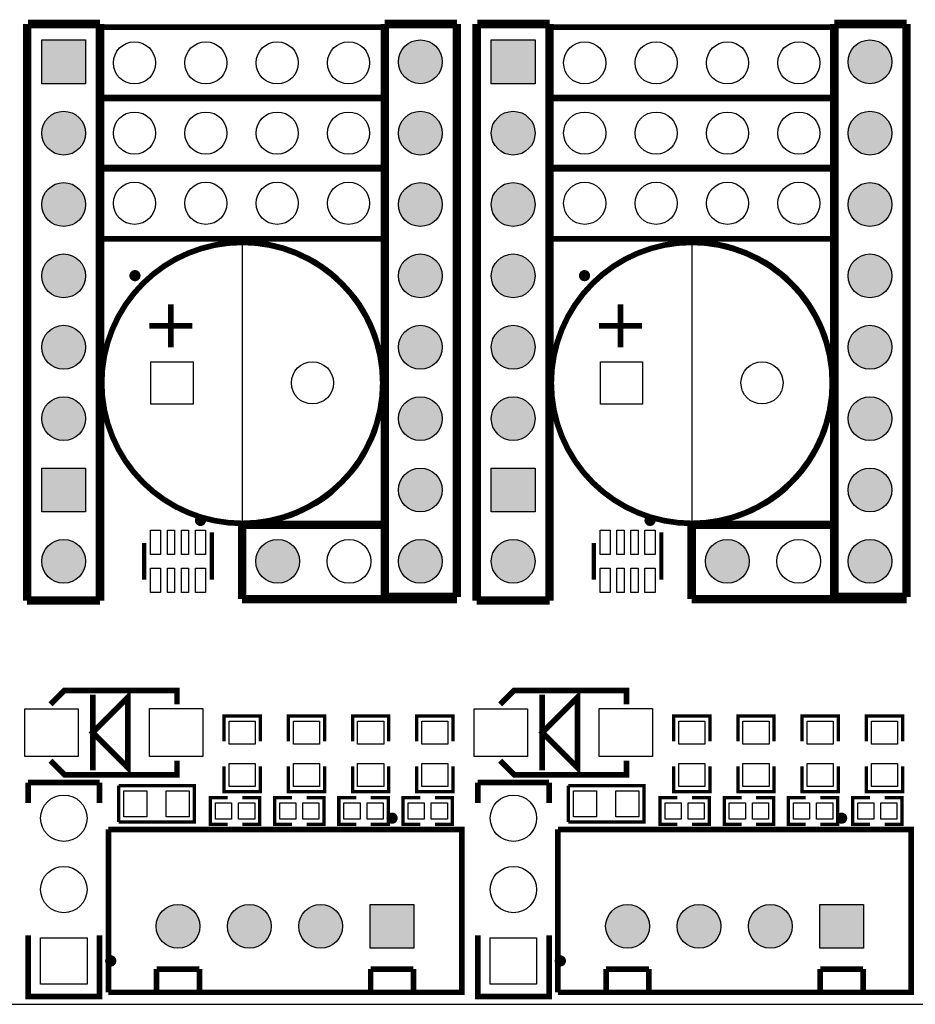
# Model space of a CAD drawing. Extents: x 0 to 145, y 0 to 99.
# Tile 5 of 17: x 61 to 93, y 0 to 35. Entities that reach past the tile are written whole.
import ezdxf

# ---------------------------------------------------------------- set-up
doc = ezdxf.new("R2010")
doc.units = 0
doc.header["$MEASUREMENT"] = 0
doc.layers.get('0').update_dxf_attribs({"linetype": 'CONTINUOUS'})
for name, color, linetype in [('OUTLINE', 7, 'CONTINUOUS'), ('SILKSCREEN_TOP', 7, 'CONTINUOUS'), ('SOLDERMASK_BOTTOM', 231, 'CONTINUOUS'), ('SOLDERMASK_TOP', 94, 'CONTINUOUS')]:
    doc.layers.add(name, color=color, linetype=linetype)

msp = doc.modelspace()

# ---------------------------------------------------------------- hatches: boundary and pattern name
at = {"linetype": 'Continuous'}
h = msp.add_hatch(color=256, dxfattribs=at)
h.set_gradient(color1=(0, 255, 255), color2=(0, 255, 255), tint=1)
h.paths.add_polyline_path([(5.71246, 90.21572), (6.9215, 90.21572), (6.9215, 91.42476), (5.71246, 91.42476)])
h.paths.add_polyline_path([(3.71348, 90.82024, 1), (4.92252, 90.82024, 1)])
h.paths.add_polyline_path([(2.92354, 90.82024, 1), (1.7145, 90.82024, 1)])
h.paths.add_polyline_path([(5.71246, 86.34476), (5.71246, 85.13572), (6.9215, 85.13572), (6.9215, 86.34476)])
h.paths.add_polyline_path([(4.92252, 85.74024, 1), (3.71348, 85.74024, 1)])
h.paths.add_polyline_path([(2.92354, 85.74024, 1), (1.7145, 85.74024, 1)])
h.paths.add_polyline_path([(18.49374, 95.90024, 1), (19.70278, 95.90024, 1)])
h.paths.add_polyline_path([(20.49272, 95.90024, 1), (21.70176, 95.90024, 1)])
h.paths.add_polyline_path([(22.49424, 95.90024, 1), (23.70328, 95.90024, 1)])
h.paths.add_polyline_path([(24.49322, 95.29572), (25.70226, 95.29572), (25.70226, 96.50476), (24.49322, 96.50476)])
h.paths.add_polyline_path([(36.7665, 95.90024, 1), (37.97554, 95.90024, 1)])
h.paths.add_polyline_path([(38.76548, 95.90024, 1), (39.97452, 95.90024, 1)])
h.paths.add_polyline_path([(40.76446, 95.29572), (41.9735, 95.29572), (41.9735, 96.50476), (40.76446, 96.50476)])
h.paths.add_polyline_path([(48.01743, 94.615, 1), (49.51857, 94.615, 1)])
h.paths.add_polyline_path([(50.55743, 94.615, 1), (52.05857, 94.615, 1)])
h.paths.add_polyline_path([(53.09743, 94.615, 1), (54.59857, 94.615, 1)])
h.paths.add_polyline_path([(55.63743, 94.615, 1), (57.13857, 94.615, 1)])
h.paths.add_polyline_path([(58.17743, 94.615, 1), (59.67857, 94.615, 1)])
h.paths.add_polyline_path([(58.17743, 92.075, 1), (59.67857, 92.075, 1)])
h.paths.add_polyline_path([(55.63743, 92.075, 1), (57.13857, 92.075, 1)])
h.paths.add_polyline_path([(53.09743, 92.075, 1), (54.59857, 92.075, 1)])
h.paths.add_polyline_path([(50.55743, 92.075, 1), (52.05857, 92.075, 1)])
h.paths.add_polyline_path([(48.01616, 91.32316), (49.5173, 91.32316), (49.5173, 92.8243), (48.01616, 92.8243)])
h.paths.add_polyline_path([(92.66174, 83.52028), (92.66174, 82.31124), (93.87078, 82.31124), (93.87078, 83.52028)])
h.paths.add_polyline_path([(95.86976, 82.91576, 1), (94.66072, 82.91576, 1)])
h.paths.add_polyline_path([(97.87128, 82.91576, 1), (96.66224, 82.91576, 1)])
h.paths.add_polyline_path([(99.87026, 82.91576, 1), (98.66122, 82.91576, 1)])
h.paths.add_polyline_path([(1.53924, 38.9255), (1.53924, 37.71646), (2.74828, 37.71646), (2.74828, 38.9255)])
h.paths.add_polyline_path([(2.74828, 36.322, 1), (1.53924, 36.322, 1)])
h.paths.add_polyline_path([(7.82828, 36.322, 1), (6.61924, 36.322, 1)])
h.paths.add_polyline_path([(6.61924, 38.9255), (6.61924, 37.71646), (7.82828, 37.71646), (7.82828, 38.9255)])
h.paths.add_polyline_path([(9.5885, 31.45028), (9.5885, 30.24124), (10.79754, 30.24124), (10.79754, 31.45028)])
h.paths.add_polyline_path([(12.79652, 30.84576, 1), (11.58748, 30.84576, 1)])
h.paths.add_polyline_path([(14.7955, 30.84576, 1), (13.58646, 30.84576, 1)])
h.paths.add_polyline_path([(9.63422, 26.1366), (9.63422, 24.57704), (11.19378, 24.57704), (11.19378, 26.1366)])
h.paths.add_polyline_path([(8.65378, 25.35682, 1), (7.09422, 25.35682, 1)])
h.paths.add_polyline_path([(8.65378, 17.73682, 1), (7.09422, 17.73682, 1)])
h.paths.add_polyline_path([(9.63422, 18.5166), (9.63422, 16.95704), (11.19378, 16.95704), (11.19378, 18.5166)])
h.paths.add_polyline_path([(9.63422, 11.1506), (9.63422, 9.59104), (11.19378, 9.59104), (11.19378, 11.1506)])
h.paths.add_polyline_path([(8.65378, 10.37082, 1), (7.09422, 10.37082, 1)])
h.paths.add_polyline_path([(8.65378, 2.49682, 1), (7.09422, 2.49682, 1)])
h.paths.add_polyline_path([(6.11378, 2.49682, 1), (4.55422, 2.49682, 1)])
h.paths.add_polyline_path([(2.01422, 3.2766), (2.01422, 1.71704), (3.57378, 1.71704), (3.57378, 3.2766)])
h.paths.add_polyline_path([(15.53972, 2.66954), (15.53972, 1.4605), (16.74876, 1.4605), (16.74876, 2.66954)])
h.paths.add_polyline_path([(16.74876, 4.064, 1), (15.53972, 4.064, 1)])
h.paths.add_polyline_path([(16.74876, 6.06298, 1), (15.53972, 6.06298, 1)])
h.paths.add_polyline_path([(21.82876, 6.06298, 1), (20.61972, 6.06298, 1)])
h.paths.add_polyline_path([(21.82876, 4.064, 1), (20.61972, 4.064, 1)])
h.paths.add_polyline_path([(20.61972, 2.66954), (20.61972, 1.4605), (21.82876, 1.4605), (21.82876, 2.66954)])
h.paths.add_polyline_path([(25.69972, 2.66954), (25.69972, 1.4605), (26.90876, 1.4605), (26.90876, 2.66954)])
h.paths.add_polyline_path([(26.90876, 4.064, 1), (25.69972, 4.064, 1)])
h.paths.add_polyline_path([(26.90876, 6.06298, 1), (25.69972, 6.06298, 1)])
h.paths.add_polyline_path([(35.32378, 2.75336, 1), (33.76422, 2.75336, 1)])
h.paths.add_polyline_path([(37.86378, 2.75336, 1), (36.30422, 2.75336, 1)])
h.paths.add_polyline_path([(40.40378, 2.75336, 1), (38.84422, 2.75336, 1)])
h.paths.add_polyline_path([(41.38422, 3.53314), (41.38422, 1.97358), (42.94378, 1.97358), (42.94378, 3.53314)])
h.paths.add_polyline_path([(29.6926, 34.30778), (29.6926, 32.74822), (31.25216, 32.74822), (31.25216, 34.30778)])
h.paths.add_polyline_path([(31.25216, 30.988, 1), (29.6926, 30.988, 1)])
h.paths.add_polyline_path([(31.25216, 28.448, 1), (29.6926, 28.448, 1)])
h.paths.add_polyline_path([(31.25216, 25.908, 1), (29.6926, 25.908, 1)])
h.paths.add_polyline_path([(31.25216, 23.368, 1), (29.6926, 23.368, 1)])
h.paths.add_polyline_path([(31.25216, 20.828, 1), (29.6926, 20.828, 1)])
h.paths.add_polyline_path([(29.6926, 19.06778), (29.6926, 17.50822), (31.25216, 17.50822), (31.25216, 19.06778)])
h.paths.add_polyline_path([(31.25216, 15.748, 1), (29.6926, 15.748, 1)])
h.paths.add_polyline_path([(38.87216, 15.748, 1), (37.3126, 15.748, 1)])
h.paths.add_polyline_path([(43.95216, 15.748, 1), (42.3926, 15.748, 1)])
h.paths.add_polyline_path([(47.25416, 15.748, 1), (45.6946, 15.748, 1)])
h.paths.add_polyline_path([(45.6946, 19.06778), (45.6946, 17.50822), (47.25416, 17.50822), (47.25416, 19.06778)])
h.paths.add_polyline_path([(43.95216, 18.288, 1), (42.3926, 18.288, 1)])
h.paths.add_polyline_path([(43.95216, 20.828, 1), (42.3926, 20.828, 1)])
h.paths.add_polyline_path([(43.95216, 23.368, 1), (42.3926, 23.368, 1)])
h.paths.add_polyline_path([(43.95216, 25.908, 1), (42.3926, 25.908, 1)])
h.paths.add_polyline_path([(43.95216, 28.448, 1), (42.3926, 28.448, 1)])
h.paths.add_polyline_path([(43.95216, 30.988, 1), (42.3926, 30.988, 1)])
h.paths.add_polyline_path([(43.95216, 33.528, 1), (42.3926, 33.528, 1)])
h.paths.add_polyline_path([(45.6946, 34.30778), (45.6946, 32.74822), (47.25416, 32.74822), (47.25416, 34.30778)])
h.paths.add_polyline_path([(47.25416, 30.988, 1), (45.6946, 30.988, 1)])
h.paths.add_polyline_path([(47.25416, 28.448, 1), (45.6946, 28.448, 1)])
h.paths.add_polyline_path([(47.25416, 25.908, 1), (45.6946, 25.908, 1)])
h.paths.add_polyline_path([(47.25416, 23.368, 1), (45.6946, 23.368, 1)])
h.paths.add_polyline_path([(47.25416, 20.828, 1), (45.6946, 20.828, 1)])
h.paths.add_polyline_path([(54.87416, 15.748, 1), (53.3146, 15.748, 1)])
h.paths.add_polyline_path([(59.95416, 15.748, 1), (58.3946, 15.748, 1)])
h.paths.add_polyline_path([(59.95416, 18.288, 1), (58.3946, 18.288, 1)])
h.paths.add_polyline_path([(59.95416, 20.828, 1), (58.3946, 20.828, 1)])
h.paths.add_polyline_path([(59.95416, 23.368, 1), (58.3946, 23.368, 1)])
h.paths.add_polyline_path([(59.95416, 25.908, 1), (58.3946, 25.908, 1)])
h.paths.add_polyline_path([(59.95416, 28.448, 1), (58.3946, 28.448, 1)])
h.paths.add_polyline_path([(59.95416, 30.988, 1), (58.3946, 30.988, 1)])
h.paths.add_polyline_path([(59.95416, 33.528, 1), (58.3946, 33.528, 1)])
h.paths.add_polyline_path([(61.6966, 34.30778), (61.6966, 32.74822), (63.25616, 32.74822), (63.25616, 34.30778)])
h.paths.add_polyline_path([(63.25616, 30.988, 1), (61.6966, 30.988, 1)])
h.paths.add_polyline_path([(63.25616, 28.448, 1), (61.6966, 28.448, 1)])
h.paths.add_polyline_path([(63.25616, 25.908, 1), (61.6966, 25.908, 1)])
h.paths.add_polyline_path([(63.25616, 23.368, 1), (61.6966, 23.368, 1)])
h.paths.add_polyline_path([(63.25616, 20.828, 1), (61.6966, 20.828, 1)])
h.paths.add_polyline_path([(61.6966, 19.06778), (61.6966, 17.50822), (63.25616, 17.50822), (63.25616, 19.06778)])
h.paths.add_polyline_path([(63.25616, 15.748, 1), (61.6966, 15.748, 1)])
h.paths.add_polyline_path([(70.87616, 15.748, 1), (69.3166, 15.748, 1)])
h.paths.add_polyline_path([(75.95616, 15.748, 1), (74.3966, 15.748, 1)])
h.paths.add_polyline_path([(75.95616, 18.288, 1), (74.3966, 18.288, 1)])
h.paths.add_polyline_path([(75.95616, 20.828, 1), (74.3966, 20.828, 1)])
h.paths.add_polyline_path([(75.95616, 23.368, 1), (74.3966, 23.368, 1)])
h.paths.add_polyline_path([(75.95616, 25.908, 1), (74.3966, 25.908, 1)])
h.paths.add_polyline_path([(75.95616, 28.448, 1), (74.3966, 28.448, 1)])
h.paths.add_polyline_path([(75.95616, 30.988, 1), (74.3966, 30.988, 1)])
h.paths.add_polyline_path([(75.95616, 33.528, 1), (74.3966, 33.528, 1)])
h.paths.add_polyline_path([(77.6986, 34.30778), (77.6986, 32.74822), (79.25816, 32.74822), (79.25816, 34.30778)])
h.paths.add_polyline_path([(79.25816, 30.988, 1), (77.6986, 30.988, 1)])
h.paths.add_polyline_path([(79.25816, 28.448, 1), (77.6986, 28.448, 1)])
h.paths.add_polyline_path([(79.25816, 25.908, 1), (77.6986, 25.908, 1)])
h.paths.add_polyline_path([(79.25816, 23.368, 1), (77.6986, 23.368, 1)])
h.paths.add_polyline_path([(79.25816, 20.828, 1), (77.6986, 20.828, 1)])
h.paths.add_polyline_path([(77.6986, 19.06778), (77.6986, 17.50822), (79.25816, 17.50822), (79.25816, 19.06778)])
h.paths.add_polyline_path([(79.25816, 15.748, 1), (77.6986, 15.748, 1)])
h.paths.add_polyline_path([(86.87816, 15.748, 1), (85.3186, 15.748, 1)])
h.paths.add_polyline_path([(91.95816, 15.748, 1), (90.3986, 15.748, 1)])
h.paths.add_polyline_path([(91.95816, 18.288, 1), (90.3986, 18.288, 1)])
h.paths.add_polyline_path([(91.95816, 20.828, 1), (90.3986, 20.828, 1)])
h.paths.add_polyline_path([(91.95816, 23.368, 1), (90.3986, 23.368, 1)])
h.paths.add_polyline_path([(91.95816, 25.908, 1), (90.3986, 25.908, 1)])
h.paths.add_polyline_path([(91.95816, 28.448, 1), (90.3986, 28.448, 1)])
h.paths.add_polyline_path([(91.95816, 30.988, 1), (90.3986, 30.988, 1)])
h.paths.add_polyline_path([(91.95816, 33.528, 1), (90.3986, 33.528, 1)])
h.paths.add_polyline_path([(93.7006, 34.30778), (93.7006, 32.74822), (95.26016, 32.74822), (95.26016, 34.30778)])
h.paths.add_polyline_path([(95.26016, 30.988, 1), (93.7006, 30.988, 1)])
h.paths.add_polyline_path([(95.26016, 28.448, 1), (93.7006, 28.448, 1)])
h.paths.add_polyline_path([(95.26016, 25.908, 1), (93.7006, 25.908, 1)])
h.paths.add_polyline_path([(95.26016, 23.368, 1), (93.7006, 23.368, 1)])
h.paths.add_polyline_path([(95.26016, 20.828, 1), (93.7006, 20.828, 1)])
h.paths.add_polyline_path([(93.7006, 19.06778), (93.7006, 17.50822), (95.26016, 17.50822), (95.26016, 19.06778)])
h.paths.add_polyline_path([(95.26016, 15.748, 1), (93.7006, 15.748, 1)])
h.paths.add_polyline_path([(107.96016, 33.528, 1), (106.4006, 33.528, 1)])
h.paths.add_polyline_path([(107.96016, 30.988, 1), (106.4006, 30.988, 1)])
h.paths.add_polyline_path([(107.96016, 28.448, 1), (106.4006, 28.448, 1)])
h.paths.add_polyline_path([(107.96016, 25.908, 1), (106.4006, 25.908, 1)])
h.paths.add_polyline_path([(107.96016, 23.368, 1), (106.4006, 23.368, 1)])
h.paths.add_polyline_path([(107.96016, 20.828, 1), (106.4006, 20.828, 1)])
h.paths.add_polyline_path([(107.96016, 18.288, 1), (106.4006, 18.288, 1)])
h.paths.add_polyline_path([(107.96016, 15.748, 1), (106.4006, 15.748, 1)])
h.paths.add_polyline_path([(102.88016, 15.748, 1), (101.3206, 15.748, 1)])
h.paths.add_polyline_path([(51.32578, 2.75336, 1), (49.76622, 2.75336, 1)])
h.paths.add_polyline_path([(53.86578, 2.75336, 1), (52.30622, 2.75336, 1)])
h.paths.add_polyline_path([(56.40578, 2.75336, 1), (54.84622, 2.75336, 1)])
h.paths.add_polyline_path([(57.38622, 3.53314), (57.38622, 1.97358), (58.94578, 1.97358), (58.94578, 3.53314)])
h.paths.add_polyline_path([(67.32778, 2.75336, 1), (65.76822, 2.75336, 1)])
h.paths.add_polyline_path([(69.86778, 2.75336, 1), (68.30822, 2.75336, 1)])
h.paths.add_polyline_path([(72.40778, 2.75336, 1), (70.84822, 2.75336, 1)])
h.paths.add_polyline_path([(73.38822, 3.53314), (73.38822, 1.97358), (74.94778, 1.97358), (74.94778, 3.53314)])
h.paths.add_polyline_path([(83.32978, 2.75336, 1), (81.77022, 2.75336, 1)])
h.paths.add_polyline_path([(85.86978, 2.75336, 1), (84.31022, 2.75336, 1)])
h.paths.add_polyline_path([(88.40978, 2.75336, 1), (86.85022, 2.75336, 1)])
h.paths.add_polyline_path([(89.39022, 3.53314), (89.39022, 1.97358), (90.94978, 1.97358), (90.94978, 3.53314)])
h.paths.add_polyline_path([(99.33178, 2.75336, 1), (97.77222, 2.75336, 1)])
h.paths.add_polyline_path([(101.87178, 2.75336, 1), (100.31222, 2.75336, 1)])
h.paths.add_polyline_path([(104.41178, 2.75336, 1), (102.85222, 2.75336, 1)])
h.paths.add_polyline_path([(105.39222, 3.53314), (105.39222, 1.97358), (106.95178, 1.97358), (106.95178, 3.53314)])
h.paths.add_polyline_path([(112.75314, 2.54, 1), (111.19358, 2.54, 1)])
h.paths.add_polyline_path([(112.75314, 5.08, 1), (111.19358, 5.08, 1)])
h.paths.add_polyline_path([(112.75314, 7.62, 1), (111.19358, 7.62, 1)])
h.paths.add_polyline_path([(111.19358, 10.93978), (111.19358, 9.38022), (112.75314, 9.38022), (112.75314, 10.93978)])
h.paths.add_polyline_path([(116.85524, 10.95502), (116.85524, 9.74598), (118.06428, 9.74598), (118.06428, 10.95502)])
h.paths.add_polyline_path([(118.06428, 8.34898, 1), (116.85524, 8.34898, 1)])
h.paths.add_polyline_path([(118.06428, 6.35, 1), (116.85524, 6.35, 1)])
h.paths.add_polyline_path([(118.06428, 4.35102, 1), (116.85524, 4.35102, 1)])
h.paths.add_polyline_path([(118.06428, 2.3495, 1), (116.85524, 2.3495, 1)])
h.paths.add_polyline_path([(134.6454, 6.62178), (134.6454, 5.06222), (136.20496, 5.06222), (136.20496, 6.62178)])
h.paths.add_polyline_path([(136.20496, 8.382, 1), (134.6454, 8.382, 1)])
h.paths.add_polyline_path([(136.20496, 10.922, 1), (134.6454, 10.922, 1)])
h.paths.add_polyline_path([(134.6454, 41.41978), (134.6454, 39.86022), (136.20496, 39.86022), (136.20496, 41.41978)])
h.paths.add_polyline_path([(136.20496, 43.18, 1), (134.6454, 43.18, 1)])
h.paths.add_polyline_path([(136.20496, 45.72, 1), (134.6454, 45.72, 1)])
h.paths.add_polyline_path([(133.2865, 55.38724, 1), (132.07746, 55.38724, 1)])
h.paths.add_polyline_path([(133.2865, 57.38876, 1), (132.07746, 57.38876, 1)])
h.paths.add_polyline_path([(32.13354, 38.24224, 1), (30.9245, 38.24224, 1)])
h.paths.add_polyline_path([(34.13252, 38.24224, 1), (32.92348, 38.24224, 1)])
h.paths.add_polyline_path([(34.92246, 38.84676), (34.92246, 37.63772), (36.1315, 37.63772), (36.1315, 38.84676)])
h.paths.add_polyline_path([(48.13554, 38.24224, 1), (46.9265, 38.24224, 1)])
h.paths.add_polyline_path([(50.13452, 38.24224, 1), (48.92548, 38.24224, 1)])
h.paths.add_polyline_path([(50.92446, 38.84676), (50.92446, 37.63772), (52.1335, 37.63772), (52.1335, 38.84676)])
h.paths.add_polyline_path([(35.24504, 47.8155), (35.24504, 46.1645), (36.89604, 46.1645), (36.89604, 47.8155)])
h.paths.add_polyline_path([(34.35604, 46.99, 1), (32.70504, 46.99, 1)])
h.paths.add_polyline_path([(31.81604, 46.99, 1), (30.16504, 46.99, 1)])
h.paths.add_polyline_path([(96.20186, 95.4405), (97.85922, 95.4405), (97.85922, 96.5835), (96.20186, 96.5835)], flags=9)
h.paths.add_polyline_path([(96.13096, 89.8525), (97.93012, 89.8525), (97.93012, 90.9955), (96.13096, 90.9955)], flags=9)
h.paths.add_polyline_path([(48.29387, 95.6945), (49.24213, 95.6945), (49.24213, 96.8375), (48.29387, 96.8375)], flags=9)
h.paths.add_polyline_path([(48.43568, 89.8525), (49.10032, 89.8525), (49.10032, 90.9955), (48.43568, 90.9955)], flags=9)

# ---------------------------------------------------------------- linework, layer by layer
at = {"layer": 'OUTLINE'}
msp.add_lwpolyline([(0.01778, 97.97796), (0.01778, -0.02286), (138.01852, -0.02286), (138.01852, 97.97796)], close=True, dxfattribs=at)
at = {"layer": 'SILKSCREEN_TOP'}
for points, const_width in [([(61.1759, 34.8742), (61.1759, 14.351)], 0.29972), ([(63.77686, 34.8742), (61.20638, 34.8742)], 0.29972), ([(63.77178, 34.8742), (63.77178, 14.351)], 0.29972), ([(73.8886, 34.7599), (63.7286, 34.7599)], 0.20066), ([(63.7286, 34.7599), (63.7286, 32.2199)], 0.20066), ([(73.90638, 34.8742), (73.90638, 14.478)], 0.29972), ([(76.47686, 34.8742), (73.90638, 34.8742)], 0.29972), ([(73.8886, 34.7599), (73.8886, 32.2199)], 0.20066), ([(76.47686, 34.8742), (76.47686, 14.478)], 0.29972), ([(77.1779, 34.8742), (77.1779, 14.351)], 0.29972), ([(79.77886, 34.8742), (77.20838, 34.8742)], 0.29972), ([(79.77378, 34.8742), (79.77378, 14.351)], 0.29972), ([(89.916, 34.7599), (79.756, 34.7599)], 0.20066), ([(79.756, 34.7599), (79.756, 32.2199)], 0.20066), ([(89.90838, 34.8742), (89.90838, 14.478)], 0.29972), ([(92.47886, 34.8742), (89.90838, 34.8742)], 0.29972), ([(89.916, 34.7599), (89.916, 32.2199)], 0.20066), ([(92.47886, 34.8742), (92.47886, 14.478)], 0.29972), ([(73.8886, 32.26054), (63.7286, 32.26054)], 0.20066), ([(63.7286, 32.26054), (63.7286, 29.72054)], 0.20066), ([(73.8886, 32.2199), (63.7286, 32.2199)], 0.20066), ([(73.8886, 32.26054), (73.8886, 29.72054)], 0.20066), ([(89.916, 32.26054), (79.756, 32.26054)], 0.20066), ([(79.756, 32.26054), (79.756, 29.72054)], 0.20066), ([(89.916, 32.2199), (79.756, 32.2199)], 0.20066), ([(89.916, 32.26054), (89.916, 29.72054)], 0.20066), ([(73.8886, 29.76118), (63.7286, 29.76118)], 0.20066), ([(63.7286, 29.76118), (63.7286, 27.22118)], 0.20066), ([(73.8886, 29.72054), (63.7286, 29.72054)], 0.20066), ([(73.8886, 29.76118), (73.8886, 27.22118)], 0.20066), ([(89.916, 29.76118), (79.756, 29.76118)], 0.20066), ([(79.756, 29.76118), (79.756, 27.22118)], 0.20066), ([(89.916, 29.72054), (79.756, 29.72054)], 0.20066), ([(89.916, 29.76118), (89.916, 27.22118)], 0.20066), ([(73.8886, 27.22118), (63.7286, 27.22118)], 0.20066), ([(89.916, 27.22118), (79.756, 27.22118)], 0.20066), ([(66.294, 23.368), (66.294, 24.892)], 0.20066), ([(82.29346, 23.368), (82.296, 24.892)], 0.20066), ([(65.532, 24.13), (67.056, 24.13)], 0.20066), ([(81.534, 24.13), (83.058, 24.13)], 0.20066), ([(68.82892, 17.04848), (68.82892, 14.4018)], 0.29972), ([(73.77938, 17.04848), (68.82892, 17.04848)], 0.29972), ([(84.83092, 17.04848), (84.83092, 14.4018)], 0.29972), ([(89.78138, 17.04848), (84.83092, 17.04848)], 0.29972), ([(67.75196, 16.77924), (67.75196, 15.09776)], 0.14986), ([(83.75396, 16.77924), (83.75396, 15.09776)], 0.14986), ([(65.34404, 16.39824), (65.34404, 15.09776)], 0.14986), ([(81.34604, 16.39824), (81.34604, 15.09776)], 0.14986), ([(63.77178, 14.351), (61.1759, 14.351)], 0.29972), ([(76.47686, 14.4018), (68.82892, 14.4018)], 0.29972), ([(76.47686, 14.478), (73.90638, 14.478)], 0.29972), ([(79.77378, 14.351), (77.1779, 14.351)], 0.29972), ([(92.47886, 14.4018), (84.83092, 14.4018)], 0.29972), ([(92.47886, 14.478), (89.90838, 14.478)], 0.29972), ([(62.01156, 10.65276), (62.51194, 11.15314), (66.51244, 11.15314), (66.51244, 10.65276)], 0.20066), ([(78.01356, 10.65276), (78.51394, 11.15314), (82.51444, 11.15314), (82.51444, 10.65276)], 0.20066), ([(63.5127, 9.652), (64.76238, 8.40232), (64.76238, 10.90168), (63.5127, 9.652)], 0.20066), ([(63.5127, 11.00074), (63.5127, 8.30326)], 0.20066), ([(79.5147, 9.652), (80.76438, 8.40232), (80.76438, 10.90168), (79.5147, 9.652)], 0.20066), ([(79.5147, 11.00074), (79.5147, 8.30326)], 0.20066), ([(68.18884, 9.33704), (68.18884, 10.2362), (69.47916, 10.2362), (69.47916, 9.33704)], 0.11938), ([(70.47484, 9.33704), (70.47484, 10.2362), (71.76516, 10.2362), (71.76516, 9.33704)], 0.11938), ([(72.76084, 9.33704), (72.76084, 10.2362), (74.05116, 10.2362), (74.05116, 9.33704)], 0.11938), ([(75.04684, 9.33704), (75.04684, 10.2362), (76.33716, 10.2362), (76.33716, 9.33704)], 0.11938), ([(84.19084, 9.33704), (84.19084, 10.2362), (85.48116, 10.2362), (85.48116, 9.33704)], 0.11938), ([(86.47684, 9.33704), (86.47684, 10.2362), (87.76716, 10.2362), (87.76716, 9.33704)], 0.11938), ([(88.76284, 9.33704), (88.76284, 10.2362), (90.05316, 10.2362), (90.05316, 9.33704)], 0.11938), ([(91.04884, 9.33704), (91.04884, 10.2362), (92.33916, 10.2362), (92.33916, 9.33704)], 0.11938), ([(66.51244, 8.65124), (66.51244, 8.15086), (62.51194, 8.15086), (62.01156, 8.65124)], 0.20066), ([(68.18884, 8.44296), (68.18884, 7.5438), (69.47916, 7.5438), (69.47916, 8.44296)], 0.11938), ([(70.47484, 8.44296), (70.47484, 7.5438), (71.76516, 7.5438), (71.76516, 8.44296)], 0.11938), ([(72.76084, 8.44296), (72.76084, 7.5438), (74.05116, 7.5438), (74.05116, 8.44296)], 0.11938), ([(75.04684, 8.44296), (75.04684, 7.5438), (76.33716, 7.5438), (76.33716, 8.44296)], 0.11938), ([(82.51444, 8.65124), (82.51444, 8.15086), (78.51394, 8.15086), (78.01356, 8.65124)], 0.20066), ([(84.19084, 8.44296), (84.19084, 7.5438), (85.48116, 7.5438), (85.48116, 8.44296)], 0.11938), ([(86.47684, 8.44296), (86.47684, 7.5438), (87.76716, 7.5438), (87.76716, 8.44296)], 0.11938), ([(88.76284, 8.44296), (88.76284, 7.5438), (90.05316, 7.5438), (90.05316, 8.44296)], 0.11938), ([(91.04884, 8.44296), (91.04884, 7.5438), (92.33916, 7.5438), (92.33916, 8.44296)], 0.11938), ([(63.754, 7.87146), (61.214, 7.87146)], 0.20066), ([(61.214, 7.87146), (61.214, 7.14248)], 0.20066), ([(63.754, 7.14248), (63.754, 7.87146)], 0.20066), ([(64.4398, 6.46684), (67.1322, 6.46684), (67.1322, 7.75716), (64.4398, 7.75716)], 0.11938), ([(64.4398, 6.46684), (64.4398, 7.75716)], 0.11938), ([(79.756, 7.87146), (77.216, 7.87146)], 0.20066), ([(77.216, 7.87146), (77.216, 7.14248)], 0.20066), ([(79.756, 7.14248), (79.756, 7.87146)], 0.20066), ([(80.4418, 6.46684), (83.1342, 6.46684), (83.1342, 7.75716), (80.4418, 7.75716)], 0.11938), ([(80.4418, 6.46684), (80.4418, 7.75716)], 0.11938), ([(68.32092, 7.3279), (67.70116, 7.3279), (67.70116, 6.3881), (68.32092, 6.3881)], 0.11938), ([(68.83908, 7.3279), (69.45884, 7.3279), (69.45884, 6.3881), (68.83908, 6.3881)], 0.11938), ([(70.60692, 7.3279), (69.98716, 7.3279), (69.98716, 6.3881), (70.60692, 6.3881)], 0.11938), ([(71.12508, 7.3279), (71.74484, 7.3279), (71.74484, 6.3881), (71.12508, 6.3881)], 0.11938), ([(72.89292, 7.3279), (72.27316, 7.3279), (72.27316, 6.3881), (72.89292, 6.3881)], 0.11938), ([(73.41108, 7.3279), (74.03084, 7.3279), (74.03084, 6.3881), (73.41108, 6.3881)], 0.11938), ([(75.17892, 7.3279), (74.55916, 7.3279), (74.55916, 6.3881), (75.17892, 6.3881)], 0.11938), ([(75.69708, 7.3279), (76.31684, 7.3279), (76.31684, 6.3881), (75.69708, 6.3881)], 0.11938), ([(84.32292, 7.3279), (83.70316, 7.3279), (83.70316, 6.3881), (84.32292, 6.3881)], 0.11938), ([(84.84108, 7.3279), (85.46084, 7.3279), (85.46084, 6.3881), (84.84108, 6.3881)], 0.11938), ([(86.60892, 7.3279), (85.98916, 7.3279), (85.98916, 6.3881), (86.60892, 6.3881)], 0.11938), ([(87.12708, 7.3279), (87.74684, 7.3279), (87.74684, 6.3881), (87.12708, 6.3881)], 0.11938), ([(88.89492, 7.3279), (88.27516, 7.3279), (88.27516, 6.3881), (88.89492, 6.3881)], 0.11938), ([(89.41308, 7.3279), (90.03284, 7.3279), (90.03284, 6.3881), (89.41308, 6.3881)], 0.11938), ([(91.18092, 7.3279), (90.56116, 7.3279), (90.56116, 6.3881), (91.18092, 6.3881)], 0.11938), ([(91.69908, 7.3279), (92.31884, 7.3279), (92.31884, 6.3881), (91.69908, 6.3881)], 0.11938), ([(73.28916, 6.20268), (64.06896, 6.20268)], 0.20066), ([(64.06896, 6.20268), (64.06896, 0.40386)], 0.20066), ([(73.28916, 6.20268), (76.64704, 6.20268), (76.64704, 0.40386), (73.28916, 0.40386)], 0.20066), ([(89.29116, 6.20268), (80.07096, 6.20268)], 0.20066), ([(80.07096, 6.20268), (80.07096, 0.40386)], 0.20066), ([(89.29116, 6.20268), (92.64904, 6.20268), (92.64904, 0.40386), (89.29116, 0.40386)], 0.20066), ([(63.754, 2.43078), (63.754, 0.25146), (61.214, 0.25146), (61.214, 2.43078)], 0.20066), ([(79.756, 2.43078), (79.756, 0.25146), (77.216, 0.25146), (77.216, 2.43078)], 0.20066), ([(65.786, 0.40386), (65.786, 1.22936)], 0.20066), ([(65.786, 1.22936), (67.31, 1.22936)], 0.20066), ([(67.31, 1.22936), (67.31, 0.40386)], 0.20066), ([(73.406, 0.40386), (73.406, 1.22936)], 0.20066), ([(73.406, 1.22936), (74.93, 1.22936)], 0.20066), ([(74.93, 1.22936), (74.93, 0.40386)], 0.20066), ([(81.788, 0.40386), (81.788, 1.22936)], 0.20066), ([(81.788, 1.22936), (83.312, 1.22936)], 0.20066), ([(83.312, 1.22936), (83.312, 0.40386)], 0.20066), ([(89.408, 0.40386), (89.408, 1.22936)], 0.20066), ([(89.408, 1.22936), (90.932, 1.22936)], 0.20066), ([(90.932, 1.22936), (90.932, 0.40386)], 0.20066), ([(64.06896, 0.40386), (73.28916, 0.40386)], 0.20066), ([(80.07096, 0.40386), (89.29116, 0.40386)], 0.20066)]:
    msp.add_lwpolyline(points, dxfattribs=dict(at, const_width=const_width))
at = {"layer": 'SILKSCREEN_TOP', "const_width": 0.20066}
for points in [[(73.83526, 22.098, 1), (63.83274, 22.098, 1), (73.83526, 22.098)], [(89.83726, 22.098, 1), (79.83474, 22.098, 1), (89.83726, 22.098)], [(65.11544, 25.91562, 1.003843), (64.91732, 25.91562, 0.996171), (65.11544, 25.91562)], [(81.11744, 25.91562, 1.003843), (80.91932, 25.91562, 0.996171), (81.11744, 25.91562)], [(67.44716, 17.20342, 0.995769), (67.24904, 17.20342, 1.004249), (67.44716, 17.20342)], [(83.44916, 17.20342, 0.995769), (83.25104, 17.20342, 1.004249), (83.44916, 17.20342)], [(74.26706, 6.604, 1.006379), (74.06894, 6.60146, 0.993661), (74.26706, 6.604)], [(90.26906, 6.604, 1.006379), (90.07094, 6.60146, 0.993661), (90.26906, 6.604)], [(64.25438, 1.52146, 1), (64.05372, 1.52146, 1), (64.25438, 1.52146)], [(80.25638, 1.52146, 1), (80.05572, 1.52146, 1), (80.25638, 1.52146)]]:
    msp.add_lwpolyline(points, format="xyb", dxfattribs=at)
at = {"layer": 'SILKSCREEN_TOP'}
for points in [[(73.91908, 22.098, 0.414214), (68.834, 27.18308), (68.834, 22.098), (68.834, 17.01292, 0.414164)], [(89.92362, 22.098, 0.414214), (84.836, 27.18562), (84.836, 22.098), (84.836, 17.01038, 0.414261)]]:
    msp.add_lwpolyline(points, format="xyb", close=True, dxfattribs=at)
at = {"layer": 'SOLDERMASK_BOTTOM'}
for points in [[(63.25616, 34.30778), (63.25616, 32.74822), (61.6966, 32.74822), (61.6966, 34.30778)], [(79.25816, 34.30778), (79.25816, 32.74822), (77.6986, 32.74822), (77.6986, 34.30778)], [(65.5828, 21.34616), (65.5828, 22.8473), (67.08394, 22.8473), (67.08394, 21.34616)], [(81.5848, 21.34616), (81.5848, 22.8473), (83.08594, 22.8473), (83.08594, 21.34616)], [(63.25616, 19.06778), (63.25616, 17.50822), (61.6966, 17.50822), (61.6966, 19.06778)], [(79.25816, 19.06778), (79.25816, 17.50822), (77.6986, 17.50822), (77.6986, 19.06778)], [(73.38822, 3.53314), (74.94778, 3.53314), (74.94778, 1.97358), (73.38822, 1.97358)], [(89.39022, 3.53314), (90.94978, 3.53314), (90.94978, 1.97358), (89.39022, 1.97358)], [(63.3095, 2.34696), (63.3095, 0.69596), (61.6585, 0.69596), (61.6585, 2.34696)], [(79.3115, 2.34696), (79.3115, 0.69596), (77.6605, 0.69596), (77.6605, 2.34696)]]:
    msp.add_lwpolyline(points, close=True, dxfattribs=at)
for centre, radius in [((64.9986, 33.4899), 0.75057), ((67.5386, 33.4899), 0.75057), ((70.0786, 33.4899), 0.75057), ((72.6186, 33.4899), 0.75057), ((75.17638, 33.528), 0.77978), ((81.026, 33.4899), 0.75057), ((83.566, 33.4899), 0.75057), ((86.106, 33.4899), 0.75057), ((88.646, 33.4899), 0.75057), ((91.17838, 33.528), 0.77978), ((62.47638, 30.988), 0.77978), ((64.9986, 30.99054), 0.75057), ((67.5386, 30.99054), 0.75057), ((70.0786, 30.99054), 0.75057), ((72.6186, 30.99054), 0.75057), ((75.17638, 30.988), 0.77978), ((78.47838, 30.988), 0.77978), ((81.026, 30.99054), 0.75057), ((83.566, 30.99054), 0.75057), ((86.106, 30.99054), 0.75057), ((88.646, 30.99054), 0.75057), ((91.17838, 30.988), 0.77978), ((62.47638, 28.448), 0.77978), ((64.9986, 28.49118), 0.75057), ((67.5386, 28.49118), 0.75057), ((70.0786, 28.49118), 0.75057), ((72.6186, 28.49118), 0.75057), ((75.17638, 28.448), 0.77978), ((78.47838, 28.448), 0.77978), ((81.026, 28.49118), 0.75057), ((83.566, 28.49118), 0.75057), ((86.106, 28.49118), 0.75057), ((88.646, 28.49118), 0.75057), ((91.17838, 28.448), 0.77978), ((62.47638, 25.908), 0.77978), ((75.17638, 25.908), 0.77978), ((78.47838, 25.908), 0.77978), ((91.17838, 25.908), 0.77978), ((62.47638, 23.368), 0.77978), ((75.17638, 23.368), 0.77978), ((78.47838, 23.368), 0.77978), ((91.17838, 23.368), 0.77978), ((71.33336, 22.098), 0.75057), ((87.33536, 22.098), 0.75057), ((62.47638, 20.828), 0.77978), ((75.17638, 20.828), 0.77978), ((78.47838, 20.828), 0.77978), ((91.17838, 20.828), 0.77978), ((75.17638, 18.288), 0.77978), ((91.17838, 18.288), 0.77978), ((62.47638, 15.748), 0.77978), ((70.09638, 15.748), 0.77978), ((72.63638, 15.748), 0.77978), ((75.17638, 15.748), 0.77978), ((78.47838, 15.748), 0.77978), ((86.09838, 15.748), 0.77978), ((88.63838, 15.748), 0.77978), ((91.17838, 15.748), 0.77978), ((62.484, 6.60146), 0.8255), ((78.486, 6.60146), 0.8255), ((62.484, 4.06146), 0.8255), ((78.486, 4.06146), 0.8255), ((66.548, 2.75336), 0.77978), ((69.088, 2.75336), 0.77978), ((71.628, 2.75336), 0.77978), ((82.55, 2.75336), 0.77978), ((85.09, 2.75336), 0.77978), ((87.63, 2.75336), 0.77978)]:
    msp.add_circle(centre, radius, dxfattribs=at)
at = {"layer": 'SOLDERMASK_TOP'}
for points in [[(63.25616, 34.30778), (63.25616, 32.74822), (61.6966, 32.74822), (61.6966, 34.30778)], [(79.25816, 34.30778), (79.25816, 32.74822), (77.6986, 32.74822), (77.6986, 34.30778)], [(65.5828, 21.34616), (65.5828, 22.8473), (67.08394, 22.8473), (67.08394, 21.34616)], [(81.5848, 21.34616), (81.5848, 22.8473), (83.08594, 22.8473), (83.08594, 21.34616)], [(63.25616, 19.06778), (63.25616, 17.50822), (61.6966, 17.50822), (61.6966, 19.06778)], [(79.25816, 19.06778), (79.25816, 17.50822), (77.6986, 17.50822), (77.6986, 19.06778)], [(65.56756, 16.85417), (65.92824, 16.85417), (65.92824, 15.99311), (65.56756, 15.99311)], [(66.16954, 16.85417), (66.42862, 16.85417), (66.42862, 15.99311), (66.16954, 15.99311)], [(66.66738, 16.85417), (66.92646, 16.85417), (66.92646, 15.99311), (66.66738, 15.99311)], [(67.16776, 16.85417), (67.52844, 16.85417), (67.52844, 15.99311), (67.16776, 15.99311)], [(81.56956, 16.85417), (81.93024, 16.85417), (81.93024, 15.99311), (81.56956, 15.99311)], [(82.17154, 16.85417), (82.43062, 16.85417), (82.43062, 15.99311), (82.17154, 15.99311)], [(82.66938, 16.85417), (82.92846, 16.85417), (82.92846, 15.99311), (82.66938, 15.99311)], [(83.16976, 16.85417), (83.53044, 16.85417), (83.53044, 15.99311), (83.16976, 15.99311)], [(65.56756, 15.50289), (65.92824, 15.50289), (65.92824, 14.64183), (65.56756, 14.64183)], [(66.16954, 15.50289), (66.42862, 15.50289), (66.42862, 14.64183), (66.16954, 14.64183)], [(66.66738, 15.50289), (66.92646, 15.50289), (66.92646, 14.64183), (66.66738, 14.64183)], [(67.16776, 15.50289), (67.52844, 15.50289), (67.52844, 14.64183), (67.16776, 14.64183)], [(81.56956, 15.50289), (81.93024, 15.50289), (81.93024, 14.64183), (81.56956, 14.64183)], [(82.17154, 15.50289), (82.43062, 15.50289), (82.43062, 14.64183), (82.17154, 14.64183)], [(82.66938, 15.50289), (82.92846, 15.50289), (82.92846, 14.64183), (82.66938, 14.64183)], [(83.16976, 15.50289), (83.53044, 15.50289), (83.53044, 14.64183), (83.16976, 14.64183)], [(61.09208, 8.8011), (61.09208, 10.50036), (62.992, 10.50036), (62.992, 8.8011)], [(67.43192, 10.50163), (67.43192, 8.80237), (65.532, 8.80237), (65.532, 10.50163)], [(77.09408, 8.8011), (77.09408, 10.50036), (78.994, 10.50036), (78.994, 8.8011)], [(83.43392, 10.50163), (83.43392, 8.80237), (81.534, 8.80237), (81.534, 10.50163)], [(69.29882, 9.23417), (68.36918, 9.23417), (68.36918, 10.05459), (69.29882, 10.05459)], [(71.58482, 9.23417), (70.65518, 9.23417), (70.65518, 10.05459), (71.58482, 10.05459)], [(73.87082, 9.23417), (72.94118, 9.23417), (72.94118, 10.05459), (73.87082, 10.05459)], [(76.15682, 9.23417), (75.22718, 9.23417), (75.22718, 10.05459), (76.15682, 10.05459)], [(85.30082, 9.23417), (84.37118, 9.23417), (84.37118, 10.05459), (85.30082, 10.05459)], [(87.58682, 9.23417), (86.65718, 9.23417), (86.65718, 10.05459), (87.58682, 10.05459)], [(89.87282, 9.23417), (88.94318, 9.23417), (88.94318, 10.05459), (89.87282, 10.05459)], [(92.15882, 9.23417), (91.22918, 9.23417), (91.22918, 10.05459), (92.15882, 10.05459)], [(68.36918, 8.54583), (69.29882, 8.54583), (69.29882, 7.72541), (68.36918, 7.72541)], [(70.65518, 8.54583), (71.58482, 8.54583), (71.58482, 7.72541), (70.65518, 7.72541)], [(72.94118, 8.54583), (73.87082, 8.54583), (73.87082, 7.72541), (72.94118, 7.72541)], [(75.22718, 8.54583), (76.15682, 8.54583), (76.15682, 7.72541), (75.22718, 7.72541)], [(84.37118, 8.54583), (85.30082, 8.54583), (85.30082, 7.72541), (84.37118, 7.72541)], [(86.65718, 8.54583), (87.58682, 8.54583), (87.58682, 7.72541), (86.65718, 7.72541)], [(88.94318, 8.54583), (89.87282, 8.54583), (89.87282, 7.72541), (88.94318, 7.72541)], [(91.22918, 8.54583), (92.15882, 8.54583), (92.15882, 7.72541), (91.22918, 7.72541)], [(65.44183, 7.57682), (65.44183, 6.64718), (64.62141, 6.64718), (64.62141, 7.57682)], [(66.1289, 6.64718), (66.1289, 7.57682), (66.94932, 7.57682), (66.94932, 6.64718)], [(81.44383, 7.57682), (81.44383, 6.64718), (80.62341, 6.64718), (80.62341, 7.57682)], [(82.1309, 6.64718), (82.1309, 7.57682), (82.95132, 7.57682), (82.95132, 6.64718)], [(68.45554, 7.14756), (68.45554, 6.56844), (67.8815, 6.56844), (67.8815, 7.14756)], [(68.70446, 6.56844), (68.70446, 7.14756), (69.2785, 7.14756), (69.2785, 6.56844)], [(70.74154, 7.14756), (70.74154, 6.56844), (70.1675, 6.56844), (70.1675, 7.14756)], [(70.99046, 6.56844), (70.99046, 7.14756), (71.5645, 7.14756), (71.5645, 6.56844)], [(73.02754, 7.14756), (73.02754, 6.56844), (72.4535, 6.56844), (72.4535, 7.14756)], [(73.27646, 6.56844), (73.27646, 7.14756), (73.8505, 7.14756), (73.8505, 6.56844)], [(75.31354, 7.14756), (75.31354, 6.56844), (74.7395, 6.56844), (74.7395, 7.14756)], [(75.56246, 6.56844), (75.56246, 7.14756), (76.1365, 7.14756), (76.1365, 6.56844)], [(84.45754, 7.14756), (84.45754, 6.56844), (83.8835, 6.56844), (83.8835, 7.14756)], [(84.70646, 6.56844), (84.70646, 7.14756), (85.2805, 7.14756), (85.2805, 6.56844)], [(86.74354, 7.14756), (86.74354, 6.56844), (86.1695, 6.56844), (86.1695, 7.14756)], [(86.99246, 6.56844), (86.99246, 7.14756), (87.5665, 7.14756), (87.5665, 6.56844)], [(89.02954, 7.14756), (89.02954, 6.56844), (88.4555, 6.56844), (88.4555, 7.14756)], [(89.27846, 6.56844), (89.27846, 7.14756), (89.8525, 7.14756), (89.8525, 6.56844)], [(91.31554, 7.14756), (91.31554, 6.56844), (90.7415, 6.56844), (90.7415, 7.14756)], [(91.56446, 6.56844), (91.56446, 7.14756), (92.1385, 7.14756), (92.1385, 6.56844)], [(73.38822, 3.53314), (74.94778, 3.53314), (74.94778, 1.97358), (73.38822, 1.97358)], [(89.39022, 3.53314), (90.94978, 3.53314), (90.94978, 1.97358), (89.39022, 1.97358)], [(63.3095, 2.34696), (63.3095, 0.69596), (61.6585, 0.69596), (61.6585, 2.34696)], [(79.3115, 2.34696), (79.3115, 0.69596), (77.6605, 0.69596), (77.6605, 2.34696)]]:
    msp.add_lwpolyline(points, close=True, dxfattribs=at)
for centre, radius in [((64.9986, 33.4899), 0.75057), ((67.5386, 33.4899), 0.75057), ((70.0786, 33.4899), 0.75057), ((72.6186, 33.4899), 0.75057), ((75.17638, 33.528), 0.77978), ((81.026, 33.4899), 0.75057), ((83.566, 33.4899), 0.75057), ((86.106, 33.4899), 0.75057), ((88.646, 33.4899), 0.75057), ((91.17838, 33.528), 0.77978), ((62.47638, 30.988), 0.77978), ((64.9986, 30.99054), 0.75057), ((67.5386, 30.99054), 0.75057), ((70.0786, 30.99054), 0.75057), ((72.6186, 30.99054), 0.75057), ((75.17638, 30.988), 0.77978), ((78.47838, 30.988), 0.77978), ((81.026, 30.99054), 0.75057), ((83.566, 30.99054), 0.75057), ((86.106, 30.99054), 0.75057), ((88.646, 30.99054), 0.75057), ((91.17838, 30.988), 0.77978), ((62.47638, 28.448), 0.77978), ((64.9986, 28.49118), 0.75057), ((67.5386, 28.49118), 0.75057), ((70.0786, 28.49118), 0.75057), ((72.6186, 28.49118), 0.75057), ((75.17638, 28.448), 0.77978), ((78.47838, 28.448), 0.77978), ((81.026, 28.49118), 0.75057), ((83.566, 28.49118), 0.75057), ((86.106, 28.49118), 0.75057), ((88.646, 28.49118), 0.75057), ((91.17838, 28.448), 0.77978), ((62.47638, 25.908), 0.77978), ((75.17638, 25.908), 0.77978), ((78.47838, 25.908), 0.77978), ((91.17838, 25.908), 0.77978), ((62.47638, 23.368), 0.77978), ((75.17638, 23.368), 0.77978), ((78.47838, 23.368), 0.77978), ((91.17838, 23.368), 0.77978), ((71.33336, 22.098), 0.75057), ((87.33536, 22.098), 0.75057), ((62.47638, 20.828), 0.77978), ((75.17638, 20.828), 0.77978), ((78.47838, 20.828), 0.77978), ((91.17838, 20.828), 0.77978), ((75.17638, 18.288), 0.77978), ((91.17838, 18.288), 0.77978), ((62.47638, 15.748), 0.77978), ((70.09638, 15.748), 0.77978), ((72.63638, 15.748), 0.77978), ((75.17638, 15.748), 0.77978), ((78.47838, 15.748), 0.77978), ((86.09838, 15.748), 0.77978), ((88.63838, 15.748), 0.77978), ((91.17838, 15.748), 0.77978), ((62.484, 6.60146), 0.8255), ((78.486, 6.60146), 0.8255), ((62.484, 4.06146), 0.8255), ((78.486, 4.06146), 0.8255), ((66.548, 2.75336), 0.77978), ((69.088, 2.75336), 0.77978), ((71.628, 2.75336), 0.77978), ((82.55, 2.75336), 0.77978), ((85.09, 2.75336), 0.77978), ((87.63, 2.75336), 0.77978)]:
    msp.add_circle(centre, radius, dxfattribs=at)

doc.saveas('drawing.dxf')
